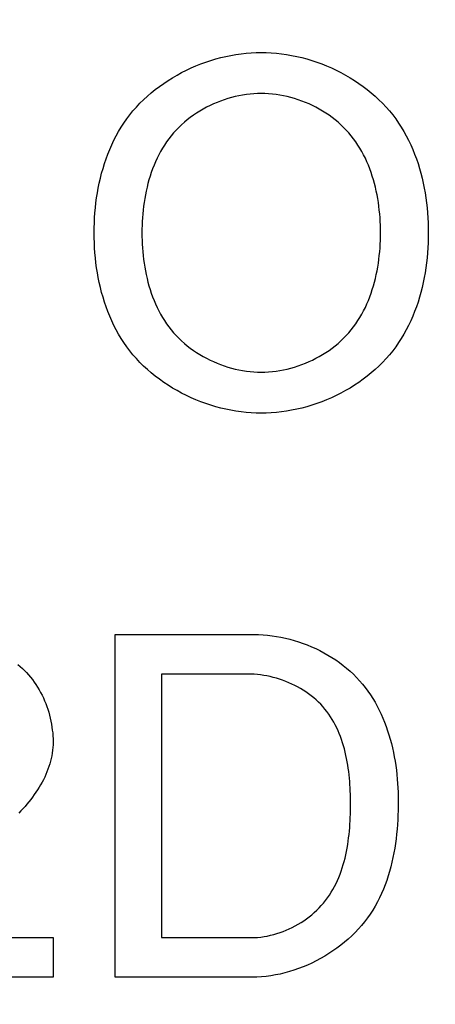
# Model space of a CAD drawing. Header units: inches. Extents: x 0 to 34, y 0 to 22.
# Tile 54 of 78: x 29.4404 to 29.5371, y 5.7449 to 5.974. Entities that reach past the tile are written whole.
import ezdxf

# ---------------------------------------------------------------- set-up
doc = ezdxf.new("R2010")
doc.units = ezdxf.units.IN
doc.header["$LTSCALE"] = 1.87
doc.header["$MEASUREMENT"] = 0
doc.layers.get('0').update_dxf_attribs({"linetype": 'CONTINUOUS'})
doc.layers.add('DIMENSIONS', color=7, linetype='CONTINUOUS')
doc.styles.get("Standard").update_dxf_attribs({"font": 'txt', "width": 0.8})
doc.dimstyles.new('DIMSTYLE_3', dxfattribs={"dimtxt": 0.125, "dimasz": 0.18, "dimexe": 0.125, "dimexo": 0.0625, "dimgap": 0.0625, "dimtad": 0, "dimtih": 1, "dimtoh": 1, "dimzin": 4, "dimdsep": 46, "dimtxsty": 'STANDARD', "dimblk": '_FILLED', "dimblk1": '_FILLED', "dimblk2": '_FILLED', "dimcen": 0.09, "dimadec": 0, "dimazin": 0, "dimtp": 0.001, "dimtm": 0.001, "dimtfac": 1, "dimtofl": 0, "dimtmove": 0, "dimatfit": 3, "dimldrblk": '_FILLED', "dimfxl": 1, "dimtolj": 1, "dimtzin": 4, "dimarcsym": 0})

# ---------------------------------------------------------------- blocks, each defined once
blk = doc.blocks.new('_FILLED')
at = {"color": 0, "linetype": 'BYBLOCK'}
blk.add_solid([(0, 0), (-1, 0.1736), (-1, -0.1736)], dxfattribs=at)
blk = doc.blocks.new('*D23')
at = {"layer": 'DIMENSIONS', "color": 2, "linetype": 'CONTINUOUS'}
for p, q in [((30.57955, 7.45745), (33.19779, 7.45745)), ((33.07279, 7.45745), (33.07279, 6.53565)), ((33.07279, 5.55414), (33.07279, 6.09815)), ((28.38876, 5.55414), (33.19779, 5.55414))]:
    blk.add_line(p, q, dxfattribs=at)
at = {"layer": 'DIMENSIONS', "color": 2, "linetype": 'CONTINUOUS', "xscale": 0.18, "yscale": 0.18, "zscale": 0.18}
for p, rotation in [((33.07279, 7.45745), 90), ((33.07279, 5.55414), 270)]:
    blk.add_blockref('_FILLED', p, dxfattribs=dict(at, rotation=rotation))
at = {"layer": 'DIMENSIONS', "color": 2, "linetype": 'CONTINUOUS', "insert": (32.97279, 6.47315), "char_height": 0.125, "width": 0.6, "attachment_point": 2, "line_spacing_factor": 0.9}
blk.add_mtext('1.90\\P[48.3]', dxfattribs=at)

msp = doc.modelspace()

# ---------------------------------------------------------------- linework, layer by layer
at = {"color": 40, "linetype": 'CONTINUOUS'}
for p, q in [((29.4626, 5.8309), (29.49493, 5.8309)), ((29.4626, 5.75117), (29.4626, 5.8309)), ((29.49347, 5.82169), (29.47337, 5.82169)), ((29.47337, 5.82169), (29.47337, 5.76038)), ((29.40571, 5.76038), (29.44814, 5.76038)), ((29.44814, 5.76038), (29.44814, 5.75117)), ((29.47337, 5.76038), (29.49425, 5.76038)), ((29.44814, 5.75117), (29.39473, 5.75117)), ((29.49447, 5.75117), (29.4626, 5.75117))]:
    msp.add_line(p, q, dxfattribs=at)
for points in [[(29.45771, 5.92436), (29.45773, 5.92551), (29.45776, 5.92667), (29.45782, 5.92783), (29.4579, 5.92899), (29.458, 5.93015), (29.45813, 5.93131), (29.45828, 5.93248), (29.45846, 5.93364), (29.45867, 5.93479), (29.4589, 5.93594), (29.45916, 5.93709), (29.45945, 5.93823), (29.45977, 5.93936), (29.46012, 5.94048), (29.46049, 5.94159), (29.4609, 5.94269), (29.46133, 5.94377), (29.4618, 5.94484), (29.4623, 5.94589), (29.46283, 5.94693), (29.4634, 5.94795), (29.46399, 5.94894), (29.46463, 5.94992), (29.46529, 5.95088), (29.46599, 5.95181), (29.46674, 5.95273), (29.46753, 5.95363), (29.46835, 5.9545), (29.4692, 5.95535), (29.47008, 5.95616), (29.47099, 5.95695), (29.47193, 5.95771), (29.47289, 5.95845), (29.47388, 5.95915), (29.4749, 5.95982), (29.47593, 5.96046), (29.47699, 5.96108), (29.47806, 5.96166), (29.47916, 5.96221), (29.48026, 5.96273), (29.48139, 5.96321), (29.48252, 5.96366), (29.48367, 5.96408), (29.48482, 5.96447), (29.48599, 5.96482), (29.48716, 5.96513), (29.48833, 5.96541), (29.48951, 5.96566), (29.49069, 5.96586), (29.49188, 5.96603), (29.49306, 5.96617), (29.49424, 5.96626), (29.49542, 5.96632), (29.49659, 5.96634)], [(29.49659, 5.96634), (29.49776, 5.96632), (29.49893, 5.96626), (29.50011, 5.96617), (29.5013, 5.96603), (29.50248, 5.96586), (29.50366, 5.96566), (29.50484, 5.96541), (29.50602, 5.96513), (29.50719, 5.96482), (29.50835, 5.96447), (29.50951, 5.96408), (29.51065, 5.96366), (29.51179, 5.96321), (29.51291, 5.96273), (29.51402, 5.96221), (29.51511, 5.96166), (29.51618, 5.96108), (29.51724, 5.96046), (29.51828, 5.95982), (29.51929, 5.95915), (29.52028, 5.95845), (29.52124, 5.95771), (29.52218, 5.95695), (29.5231, 5.95616), (29.52398, 5.95535), (29.52483, 5.9545), (29.52565, 5.95363), (29.52643, 5.95273), (29.52718, 5.95181), (29.52788, 5.95088), (29.52855, 5.94992), (29.52918, 5.94894), (29.52978, 5.94795), (29.53034, 5.94693), (29.53087, 5.94589), (29.53137, 5.94484), (29.53184, 5.94377), (29.53228, 5.94269), (29.53268, 5.94159), (29.53306, 5.94048), (29.5334, 5.93936), (29.53372, 5.93823), (29.53401, 5.93709), (29.53427, 5.93594), (29.5345, 5.93479), (29.53471, 5.93364), (29.53489, 5.93248), (29.53504, 5.93131), (29.53517, 5.93015), (29.53528, 5.92899), (29.53536, 5.92783), (29.53541, 5.92667), (29.53545, 5.92551), (29.53546, 5.92436)], [(29.49659, 5.95679), (29.49573, 5.95678), (29.49486, 5.95673), (29.49399, 5.95666), (29.49312, 5.95655), (29.49226, 5.95642), (29.49139, 5.95625), (29.49053, 5.95606), (29.48967, 5.95584), (29.48881, 5.9556), (29.48797, 5.95532), (29.48713, 5.95502), (29.48629, 5.9547), (29.48547, 5.95435), (29.48466, 5.95397), (29.48386, 5.95357), (29.48307, 5.95314), (29.4823, 5.95269), (29.48155, 5.95221), (29.48081, 5.95172), (29.48008, 5.9512), (29.47938, 5.95065), (29.4787, 5.95009), (29.47804, 5.9495), (29.4774, 5.94889), (29.47679, 5.94827), (29.4762, 5.94762), (29.47563, 5.94694), (29.47508, 5.94624), (29.47457, 5.94553), (29.47407, 5.9448), (29.47361, 5.94405), (29.47316, 5.94328), (29.47274, 5.9425), (29.47235, 5.94171), (29.47198, 5.9409), (29.47163, 5.94008), (29.47131, 5.93925), (29.471, 5.93841), (29.47072, 5.93756), (29.47046, 5.93671), (29.47022, 5.93584), (29.47, 5.93497), (29.4698, 5.93409), (29.46962, 5.93321), (29.46946, 5.93233), (29.46932, 5.93144), (29.4692, 5.93055), (29.46909, 5.92966), (29.469, 5.92877), (29.46893, 5.92789), (29.46888, 5.927), (29.46884, 5.92612), (29.46882, 5.92524), (29.46881, 5.92436)], [(29.52434, 5.92436), (29.52433, 5.92524), (29.52431, 5.92612), (29.52427, 5.927), (29.52422, 5.92789), (29.52414, 5.92877), (29.52406, 5.92966), (29.52395, 5.93055), (29.52383, 5.93144), (29.52369, 5.93233), (29.52353, 5.93321), (29.52335, 5.93409), (29.52315, 5.93497), (29.52293, 5.93584), (29.52269, 5.9367), (29.52243, 5.93756), (29.52215, 5.93841), (29.52185, 5.93925), (29.52152, 5.94008), (29.52118, 5.9409), (29.52081, 5.94171), (29.52041, 5.9425), (29.52, 5.94328), (29.51955, 5.94405), (29.51909, 5.9448), (29.51859, 5.94553), (29.51808, 5.94624), (29.51753, 5.94694), (29.51696, 5.94762), (29.51637, 5.94827), (29.51576, 5.94889), (29.51512, 5.9495), (29.51446, 5.95009), (29.51378, 5.95065), (29.51308, 5.9512), (29.51236, 5.95172), (29.51162, 5.95221), (29.51087, 5.95269), (29.51009, 5.95314), (29.50931, 5.95357), (29.50851, 5.95397), (29.5077, 5.95435), (29.50688, 5.9547), (29.50604, 5.95502), (29.5052, 5.95532), (29.50436, 5.9556), (29.5035, 5.95584), (29.50264, 5.95606), (29.50178, 5.95625), (29.50091, 5.95642), (29.50005, 5.95655), (29.49918, 5.95666), (29.49831, 5.95673), (29.49745, 5.95678), (29.49659, 5.95679)], [(29.49659, 5.88239), (29.49542, 5.8824), (29.49424, 5.88246), (29.49306, 5.88256), (29.49188, 5.88269), (29.49069, 5.88286), (29.48951, 5.88307), (29.48833, 5.88332), (29.48716, 5.8836), (29.48599, 5.88391), (29.48482, 5.88426), (29.48367, 5.88465), (29.48252, 5.88506), (29.48139, 5.88552), (29.48026, 5.886), (29.47916, 5.88652), (29.47806, 5.88707), (29.47699, 5.88765), (29.47593, 5.88826), (29.4749, 5.88891), (29.47388, 5.88958), (29.47289, 5.89028), (29.47193, 5.89101), (29.47099, 5.89178), (29.47008, 5.89256), (29.4692, 5.89338), (29.46835, 5.89423), (29.46753, 5.8951), (29.46674, 5.896), (29.46599, 5.89692), (29.46529, 5.89785), (29.46463, 5.89881), (29.46399, 5.89978), (29.4634, 5.90078), (29.46283, 5.9018), (29.4623, 5.90284), (29.4618, 5.90389), (29.46133, 5.90496), (29.4609, 5.90604), (29.46049, 5.90714), (29.46012, 5.90825), (29.45977, 5.90937), (29.45945, 5.9105), (29.45916, 5.91164), (29.4589, 5.91278), (29.45867, 5.91394), (29.45846, 5.91509), (29.45828, 5.91625), (29.45813, 5.91741), (29.458, 5.91858), (29.4579, 5.91974), (29.45782, 5.9209), (29.45776, 5.92206), (29.45773, 5.92321), (29.45771, 5.92436)], [(29.46881, 5.92436), (29.46882, 5.92349), (29.46884, 5.92261), (29.46888, 5.92173), (29.46893, 5.92084), (29.469, 5.91996), (29.46909, 5.91907), (29.4692, 5.91818), (29.46932, 5.91729), (29.46946, 5.9164), (29.46962, 5.91552), (29.4698, 5.91464), (29.47, 5.91376), (29.47022, 5.91289), (29.47046, 5.91203), (29.47072, 5.91117), (29.471, 5.91032), (29.47131, 5.90948), (29.47163, 5.90865), (29.47198, 5.90784), (29.47235, 5.90703), (29.47275, 5.90624), (29.47316, 5.90546), (29.47361, 5.90469), (29.47407, 5.90394), (29.47457, 5.90321), (29.47508, 5.9025), (29.47563, 5.9018), (29.4762, 5.90112), (29.47679, 5.90047), (29.4774, 5.89985), (29.47804, 5.89924), (29.4787, 5.89865), (29.47938, 5.89809), (29.48008, 5.89754), (29.48081, 5.89702), (29.48155, 5.89653), (29.4823, 5.89605), (29.48307, 5.8956), (29.48386, 5.89517), (29.48466, 5.89477), (29.48547, 5.89439), (29.48629, 5.89404), (29.48713, 5.89372), (29.48797, 5.89342), (29.48881, 5.89314), (29.48967, 5.8929), (29.49053, 5.89268), (29.49139, 5.89249), (29.49226, 5.89232), (29.49312, 5.89219), (29.49399, 5.89208), (29.49486, 5.89201), (29.49573, 5.89196), (29.49659, 5.89195)], [(29.49659, 5.89195), (29.49745, 5.89196), (29.49831, 5.89201), (29.49918, 5.89208), (29.50005, 5.89219), (29.50091, 5.89232), (29.50178, 5.89249), (29.50264, 5.89268), (29.5035, 5.8929), (29.50436, 5.89314), (29.5052, 5.89342), (29.50604, 5.89372), (29.50688, 5.89404), (29.5077, 5.8944), (29.50851, 5.89477), (29.50931, 5.89517), (29.51009, 5.8956), (29.51086, 5.89605), (29.51162, 5.89653), (29.51236, 5.89702), (29.51308, 5.89754), (29.51378, 5.89809), (29.51446, 5.89865), (29.51512, 5.89924), (29.51576, 5.89985), (29.51637, 5.90047), (29.51696, 5.90112), (29.51753, 5.9018), (29.51808, 5.9025), (29.51859, 5.90321), (29.51909, 5.90394), (29.51955, 5.90469), (29.51999, 5.90546), (29.52041, 5.90624), (29.52081, 5.90703), (29.52118, 5.90784), (29.52152, 5.90866), (29.52185, 5.90948), (29.52215, 5.91032), (29.52243, 5.91117), (29.52269, 5.91203), (29.52293, 5.91289), (29.52315, 5.91376), (29.52335, 5.91464), (29.52353, 5.91552), (29.52369, 5.9164), (29.52383, 5.91729), (29.52395, 5.91818), (29.52406, 5.91907), (29.52414, 5.91996), (29.52422, 5.92084), (29.52427, 5.92173), (29.52431, 5.92261), (29.52433, 5.92349), (29.52434, 5.92436)], [(29.53546, 5.92436), (29.53545, 5.92321), (29.53541, 5.92206), (29.53536, 5.9209), (29.53528, 5.91974), (29.53517, 5.91858), (29.53504, 5.91741), (29.53489, 5.91625), (29.53471, 5.91509), (29.5345, 5.91394), (29.53427, 5.91278), (29.53401, 5.91164), (29.53372, 5.9105), (29.5334, 5.90937), (29.53306, 5.90825), (29.53268, 5.90714), (29.53228, 5.90604), (29.53184, 5.90496), (29.53137, 5.90389), (29.53087, 5.90284), (29.53034, 5.9018), (29.52978, 5.90078), (29.52918, 5.89978), (29.52855, 5.89881), (29.52788, 5.89785), (29.52718, 5.89692), (29.52643, 5.896), (29.52565, 5.8951), (29.52483, 5.89423), (29.52398, 5.89338), (29.5231, 5.89256), (29.52218, 5.89178), (29.52124, 5.89101), (29.52028, 5.89028), (29.51929, 5.88958), (29.51828, 5.88891), (29.51724, 5.88826), (29.51618, 5.88765), (29.51511, 5.88707), (29.51402, 5.88652), (29.51291, 5.886), (29.51179, 5.88552), (29.51065, 5.88506), (29.50951, 5.88465), (29.50835, 5.88426), (29.50719, 5.88391), (29.50602, 5.8836), (29.50484, 5.88332), (29.50366, 5.88307), (29.50248, 5.88286), (29.5013, 5.88269), (29.50011, 5.88256), (29.49893, 5.88246), (29.49776, 5.8824), (29.49659, 5.88239)], [(29.49493, 5.8309), (29.49597, 5.83088), (29.497, 5.83083), (29.49804, 5.83074), (29.49909, 5.83062), (29.50013, 5.83047), (29.50117, 5.83028), (29.50221, 5.83006), (29.50324, 5.8298), (29.50427, 5.82952), (29.50529, 5.8292), (29.5063, 5.82885), (29.5073, 5.82847), (29.50829, 5.82806), (29.50927, 5.82762), (29.51023, 5.82715), (29.51118, 5.82665), (29.51211, 5.82612), (29.51302, 5.82557), (29.51391, 5.82498), (29.51479, 5.82437), (29.51563, 5.82373), (29.51646, 5.82307), (29.51725, 5.82237), (29.51802, 5.82166), (29.51877, 5.82091), (29.51948, 5.82014), (29.52015, 5.81937), (29.52079, 5.81856), (29.5214, 5.81774), (29.52198, 5.81689), (29.52253, 5.81603), (29.52306, 5.81514), (29.52356, 5.81424), (29.52403, 5.81333), (29.52447, 5.81239), (29.52489, 5.81145), (29.52528, 5.81049), (29.52564, 5.80951), (29.52599, 5.80853), (29.5263, 5.80754), (29.5266, 5.80653), (29.52687, 5.80552), (29.52711, 5.80451), (29.52734, 5.80348), (29.52754, 5.80246), (29.52772, 5.80142), (29.52788, 5.80039), (29.52802, 5.79935), (29.52814, 5.79832), (29.52824, 5.79728), (29.52832, 5.79625), (29.52838, 5.79522), (29.52843, 5.79419), (29.52845, 5.79316), (29.52846, 5.79215)], [(29.43996, 5.82394), (29.44049, 5.82349), (29.441, 5.82303), (29.44151, 5.82254), (29.44199, 5.82204), (29.44246, 5.82152), (29.44291, 5.82098), (29.44335, 5.82042), (29.44376, 5.81985), (29.44416, 5.81927), (29.44454, 5.81867), (29.4449, 5.81806), (29.44524, 5.81744), (29.44557, 5.8168), (29.44588, 5.81616), (29.44616, 5.81551), (29.44643, 5.81485), (29.44668, 5.81418), (29.44691, 5.81351), (29.44712, 5.81283), (29.44731, 5.81215), (29.44748, 5.81146), (29.44764, 5.81077), (29.44777, 5.81007), (29.44788, 5.80938), (29.44797, 5.80868), (29.44805, 5.80799), (29.4481, 5.80729), (29.44813, 5.8066), (29.44814, 5.80591)], [(29.51737, 5.79148), (29.51736, 5.79222), (29.51735, 5.79297), (29.51733, 5.79372), (29.5173, 5.79447), (29.51727, 5.79522), (29.51722, 5.79598), (29.51716, 5.79674), (29.5171, 5.7975), (29.51702, 5.79826), (29.51693, 5.79902), (29.51682, 5.79978), (29.51671, 5.80054), (29.51658, 5.8013), (29.51644, 5.80205), (29.51628, 5.80279), (29.51611, 5.80354), (29.51592, 5.80427), (29.51572, 5.805), (29.5155, 5.80572), (29.51526, 5.80644), (29.51501, 5.80715), (29.51474, 5.80784), (29.51445, 5.80853), (29.51414, 5.8092), (29.51381, 5.80987), (29.51346, 5.81052), (29.51309, 5.81116), (29.5127, 5.81178), (29.51229, 5.81239), (29.51186, 5.81298), (29.5114, 5.81356), (29.51092, 5.81412), (29.51042, 5.81467), (29.5099, 5.81519), (29.50935, 5.81569), (29.50879, 5.81618), (29.50821, 5.81665), (29.5076, 5.8171), (29.50699, 5.81753), (29.50635, 5.81794), (29.5057, 5.81833), (29.50504, 5.8187), (29.50437, 5.81905), (29.50368, 5.81938), (29.50298, 5.81969), (29.50228, 5.81998), (29.50156, 5.82025), (29.50084, 5.82049), (29.50011, 5.82072), (29.49938, 5.82092), (29.49864, 5.8211), (29.4979, 5.82125), (29.49716, 5.82138), (29.49642, 5.82149), (29.49568, 5.82158), (29.49494, 5.82164), (29.4942, 5.82168), (29.49347, 5.82169)], [(29.44814, 5.80591), (29.44813, 5.80526), (29.44809, 5.80461), (29.44803, 5.80396), (29.44794, 5.80332), (29.44783, 5.80268), (29.4477, 5.80205), (29.44755, 5.80142), (29.44737, 5.80079), (29.44717, 5.80017), (29.44696, 5.79955), (29.44672, 5.79893), (29.44646, 5.79833), (29.44619, 5.79772), (29.44589, 5.79712), (29.44558, 5.79653), (29.44525, 5.79594), (29.44491, 5.79536), (29.44455, 5.79478), (29.44417, 5.79421), (29.44378, 5.79365), (29.44337, 5.79309), (29.44295, 5.79254), (29.44252, 5.79199), (29.44207, 5.79145), (29.44162, 5.79092), (29.44115, 5.79039), (29.44067, 5.78987), (29.44017, 5.78936)], [(29.52846, 5.79215), (29.52845, 5.79106), (29.52843, 5.78997), (29.5284, 5.78888), (29.52834, 5.78778), (29.52827, 5.78668), (29.52818, 5.78558), (29.52808, 5.78448), (29.52795, 5.78338), (29.5278, 5.78228), (29.52763, 5.78118), (29.52744, 5.78009), (29.52723, 5.77901), (29.52699, 5.77793), (29.52672, 5.77686), (29.52643, 5.77579), (29.52612, 5.77474), (29.52577, 5.7737), (29.5254, 5.77266), (29.525, 5.77164), (29.52457, 5.77064), (29.5241, 5.76965), (29.52361, 5.76867), (29.52308, 5.76772), (29.52252, 5.76678), (29.52192, 5.76586), (29.52129, 5.76496), (29.52063, 5.76408), (29.51993, 5.76323), (29.5192, 5.7624), (29.51843, 5.76159), (29.51764, 5.76081), (29.51682, 5.76005), (29.51597, 5.75931), (29.51509, 5.75861), (29.5142, 5.75793), (29.51327, 5.75728), (29.51233, 5.75665), (29.51137, 5.75606), (29.51039, 5.7555), (29.50939, 5.75496), (29.50838, 5.75446), (29.50735, 5.75399), (29.50631, 5.75356), (29.50526, 5.75316), (29.5042, 5.75279), (29.50313, 5.75246), (29.50205, 5.75216), (29.50097, 5.75191), (29.49989, 5.75168), (29.49881, 5.7515), (29.49772, 5.75136), (29.49663, 5.75126), (29.49555, 5.75119), (29.49447, 5.75117)], [(29.49425, 5.76038), (29.495, 5.7604), (29.49575, 5.76044), (29.4965, 5.76052), (29.49725, 5.76062), (29.498, 5.76075), (29.49874, 5.76091), (29.49948, 5.7611), (29.50022, 5.76131), (29.50096, 5.76155), (29.50168, 5.76181), (29.5024, 5.7621), (29.50311, 5.76241), (29.50381, 5.76275), (29.5045, 5.76311), (29.50518, 5.76349), (29.50584, 5.76389), (29.50649, 5.76432), (29.50713, 5.76476), (29.50775, 5.76523), (29.50835, 5.76571), (29.50893, 5.76621), (29.5095, 5.76673), (29.51004, 5.76727), (29.51056, 5.76782), (29.51106, 5.7684), (29.51155, 5.769), (29.51202, 5.76963), (29.51246, 5.77027), (29.51288, 5.77092), (29.51327, 5.77159), (29.51364, 5.77227), (29.514, 5.77297), (29.51432, 5.77368), (29.51463, 5.77439), (29.51492, 5.77512), (29.51519, 5.77586), (29.51544, 5.7766), (29.51567, 5.77736), (29.51588, 5.77812), (29.51608, 5.77889), (29.51625, 5.77966), (29.51642, 5.78044), (29.51657, 5.78122), (29.5167, 5.78201), (29.51682, 5.7828), (29.51692, 5.78359), (29.51702, 5.78439), (29.5171, 5.78518), (29.51716, 5.78598), (29.51722, 5.78677), (29.51727, 5.78757), (29.5173, 5.78836), (29.51733, 5.78914), (29.51735, 5.78993), (29.51736, 5.79071), (29.51737, 5.79148)]]:
    msp.add_lwpolyline(points, dxfattribs=at)

# ---------------------------------------------------------------- dimensions: what is measured, and where the dimension line sits
at = {"layer": 'DIMENSIONS', "color": 2, "linetype": 'CONTINUOUS'}
dim = msp.add_linear_dim(base=(33.07279, 5.55414), p1=(30.51705, 7.45745), p2=(28.32626, 5.55414), angle=270, dimstyle='DIMSTYLE_3', dxfattribs=at)
dim.commit()
dim.dimension.update_dxf_attribs({"geometry": '*D23', "text_midpoint": (33.07279, 6.3169), "dimtype": 160})

doc.saveas('drawing.dxf')
